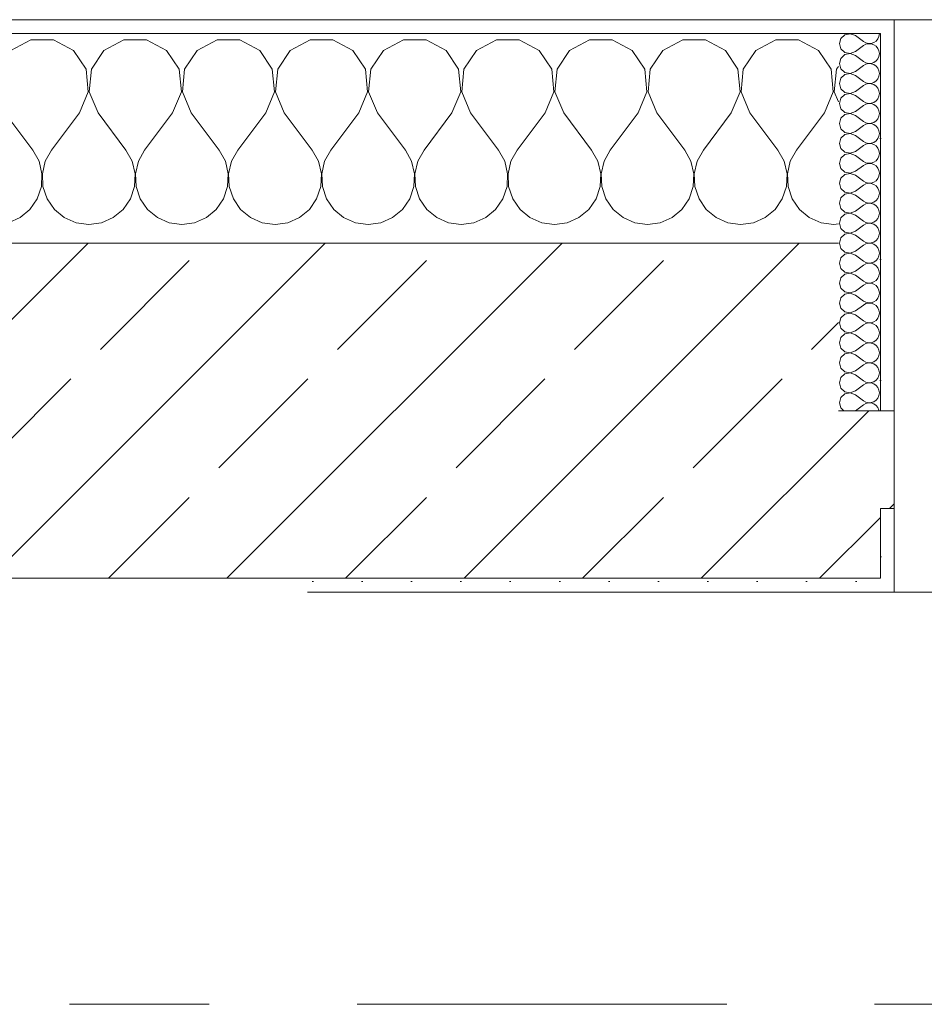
# Model space of a CAD drawing. Header units: metres. Extents: x -3.6 to 65.4, y -11 to 16.8.
# Tile 149 of 178: x 43.684 to 44.331, y 13.15 to 13.855. Entities that reach past the tile are written whole.
import ezdxf

# ---------------------------------------------------------------- set-up
doc = ezdxf.new("R2010")
doc.units = ezdxf.units.M
doc.header["$MEASUREMENT"] = 0
doc.linetypes.add('Strichlinie doppelt', pattern=[0.546806, 0.264583, -0.105833, 0.070556, -0.105833])
doc.layers.add('451 - Universal.Achsen Raster', color=7, linetype='Continuous')
doc.layers.add('604 - Struktur.Wand Aussen', color=7, linetype='Continuous')
pattern_1 = [(0, (0, 0), (0, 0.08660254), [0, -0.05]), (0, (0.025, 0.0433), (0, 0.08660254), [0, -0.05])]
pattern_2 = [(45, (0, 0), (-0.01767767, 0.01767767), [0, -0.025])]

# ---------------------------------------------------------------- blocks, each defined once
blk = doc.blocks.new('*X21')
at = {"layer": '604 - Struktur.Wand Aussen', "color": 7, "linetype": 'Continuous', "lineweight": 5}
for p, q in [((43.17479, 13.84066), (43.16, 13.84066)), ((43.1891, 13.83299), (43.17479, 13.84066)), ((43.22521, 13.84066), (43.2109, 13.83299)), ((43.24145, 13.84066), (43.22521, 13.84066)), ((43.25576, 13.83299), (43.24145, 13.84066)), ((43.29188, 13.84066), (43.27757, 13.83299)), ((43.30812, 13.84066), (43.29188, 13.84066)), ((43.32243, 13.83299), (43.30812, 13.84066)), ((43.35855, 13.84066), (43.34424, 13.83299)), ((43.37479, 13.84066), (43.35855, 13.84066)), ((43.3891, 13.83299), (43.37479, 13.84066)), ((43.42521, 13.84066), (43.4109, 13.83299)), ((43.44145, 13.84066), (43.42521, 13.84066)), ((43.45576, 13.83299), (43.44145, 13.84066)), ((43.49188, 13.84066), (43.47757, 13.83299)), ((43.50812, 13.84066), (43.49188, 13.84066)), ((43.52243, 13.83299), (43.50812, 13.84066)), ((43.55855, 13.84066), (43.54424, 13.83299)), ((43.57479, 13.84066), (43.55855, 13.84066)), ((43.5891, 13.83299), (43.57479, 13.84066)), ((43.62521, 13.84066), (43.6109, 13.83299)), ((43.64145, 13.84066), (43.62521, 13.84066)), ((43.65576, 13.83299), (43.64145, 13.84066)), ((43.69188, 13.84066), (43.67757, 13.83299)), ((43.70812, 13.84066), (43.69188, 13.84066)), ((43.72243, 13.83299), (43.70812, 13.84066)), ((43.75855, 13.84066), (43.74424, 13.83299)), ((43.77479, 13.84066), (43.75855, 13.84066)), ((43.7891, 13.83299), (43.77479, 13.84066)), ((43.82521, 13.84066), (43.8109, 13.83299)), ((43.84145, 13.84066), (43.82521, 13.84066)), ((43.85576, 13.83299), (43.84145, 13.84066)), ((43.89188, 13.84066), (43.87757, 13.83299)), ((43.90812, 13.84066), (43.89188, 13.84066)), ((43.92243, 13.83299), (43.90812, 13.84066)), ((43.95855, 13.84066), (43.94424, 13.83299)), ((43.97479, 13.84066), (43.95855, 13.84066)), ((43.9891, 13.83299), (43.97479, 13.84066)), ((44.02521, 13.84066), (44.0109, 13.83299)), ((44.04145, 13.84066), (44.02521, 13.84066)), ((44.05576, 13.83299), (44.04145, 13.84066)), ((44.09188, 13.84066), (44.07757, 13.83299)), ((44.10812, 13.84066), (44.09188, 13.84066)), ((44.12243, 13.83299), (44.10812, 13.84066)), ((44.15855, 13.84066), (44.14424, 13.83299)), ((44.17479, 13.84066), (44.15855, 13.84066)), ((44.1891, 13.83299), (44.17479, 13.84066)), ((44.22521, 13.84066), (44.2109, 13.83299)), ((44.24145, 13.84066), (44.22521, 13.84066)), ((44.25576, 13.83299), (44.24145, 13.84066)), ((43.19808, 13.81947), (43.1891, 13.83299)), ((43.2109, 13.83299), (43.20192, 13.81947)), ((43.26475, 13.81947), (43.25576, 13.83299)), ((43.27757, 13.83299), (43.26858, 13.81947)), ((43.33142, 13.81947), (43.32243, 13.83299)), ((43.34424, 13.83299), (43.33525, 13.81947)), ((43.39808, 13.81947), (43.3891, 13.83299)), ((43.4109, 13.83299), (43.40192, 13.81947)), ((43.46475, 13.81947), (43.45576, 13.83299)), ((43.47757, 13.83299), (43.46858, 13.81947)), ((43.53142, 13.81947), (43.52243, 13.83299)), ((43.54424, 13.83299), (43.53525, 13.81947)), ((43.59808, 13.81947), (43.5891, 13.83299)), ((43.6109, 13.83299), (43.60192, 13.81947)), ((43.66475, 13.81947), (43.65576, 13.83299)), ((43.67757, 13.83299), (43.66858, 13.81947)), ((43.73142, 13.81947), (43.72243, 13.83299)), ((43.74424, 13.83299), (43.73525, 13.81947)), ((43.79808, 13.81947), (43.7891, 13.83299)), ((43.8109, 13.83299), (43.80192, 13.81947)), ((43.86475, 13.81947), (43.85576, 13.83299)), ((43.87757, 13.83299), (43.86858, 13.81947)), ((43.93142, 13.81947), (43.92243, 13.83299)), ((43.94424, 13.83299), (43.93525, 13.81947)), ((43.99808, 13.81947), (43.9891, 13.83299)), ((44.0109, 13.83299), (44.00192, 13.81947)), ((44.06475, 13.81947), (44.05576, 13.83299)), ((44.07757, 13.83299), (44.06858, 13.81947)), ((44.13142, 13.81947), (44.12243, 13.83299)), ((44.14424, 13.83299), (44.13525, 13.81947)), ((44.19808, 13.81947), (44.1891, 13.83299)), ((44.2109, 13.83299), (44.20192, 13.81947)), ((44.26475, 13.81947), (44.25576, 13.83299)), ((43.19962, 13.8033), (43.19808, 13.81947)), ((43.20192, 13.81947), (43.20038, 13.8033)), ((43.26629, 13.8033), (43.26475, 13.81947)), ((43.26858, 13.81947), (43.26705, 13.8033)), ((43.33295, 13.8033), (43.33142, 13.81947)), ((43.33525, 13.81947), (43.33371, 13.8033)), ((43.39962, 13.8033), (43.39808, 13.81947)), ((43.40192, 13.81947), (43.40038, 13.8033)), ((43.46629, 13.8033), (43.46475, 13.81947)), ((43.46858, 13.81947), (43.46705, 13.8033)), ((43.53295, 13.8033), (43.53142, 13.81947)), ((43.53525, 13.81947), (43.53371, 13.8033)), ((43.59962, 13.8033), (43.59808, 13.81947)), ((43.60192, 13.81947), (43.60038, 13.8033)), ((43.66629, 13.8033), (43.66475, 13.81947)), ((43.66858, 13.81947), (43.66705, 13.8033)), ((43.73295, 13.8033), (43.73142, 13.81947)), ((43.73525, 13.81947), (43.73371, 13.8033)), ((43.79962, 13.8033), (43.79808, 13.81947)), ((43.80192, 13.81947), (43.80038, 13.8033)), ((43.86629, 13.8033), (43.86475, 13.81947)), ((43.86858, 13.81947), (43.86705, 13.8033)), ((43.93295, 13.8033), (43.93142, 13.81947)), ((43.93525, 13.81947), (43.93371, 13.8033)), ((43.99962, 13.8033), (43.99808, 13.81947)), ((44.00192, 13.81947), (44.00038, 13.8033)), ((44.06629, 13.8033), (44.06475, 13.81947)), ((44.06858, 13.81947), (44.06705, 13.8033)), ((44.13295, 13.8033), (44.13142, 13.81947)), ((44.13525, 13.81947), (44.13371, 13.8033)), ((44.19962, 13.8033), (44.19808, 13.81947)), ((44.20192, 13.81947), (44.20038, 13.8033)), ((44.26629, 13.8033), (44.26475, 13.81947)), ((44.26858, 13.81947), (44.26705, 13.8033)), ((44.27, 13.8216), (44.26858, 13.81947)), ((43.19333, 13.78833), (43.19962, 13.8033)), ((43.20038, 13.8033), (43.20667, 13.78833)), ((43.26, 13.78833), (43.26629, 13.8033)), ((43.26705, 13.8033), (43.27333, 13.78833)), ((43.32667, 13.78833), (43.33295, 13.8033)), ((43.33371, 13.8033), (43.34, 13.78833)), ((43.39333, 13.78833), (43.39962, 13.8033)), ((43.40038, 13.8033), (43.40667, 13.78833)), ((43.46, 13.78833), (43.46629, 13.8033)), ((43.46705, 13.8033), (43.47333, 13.78833)), ((43.52667, 13.78833), (43.53295, 13.8033)), ((43.53371, 13.8033), (43.54, 13.78833)), ((43.59333, 13.78833), (43.59962, 13.8033)), ((43.60038, 13.8033), (43.60667, 13.78833)), ((43.66, 13.78833), (43.66629, 13.8033)), ((43.66705, 13.8033), (43.67333, 13.78833)), ((43.72667, 13.78833), (43.73295, 13.8033)), ((43.73371, 13.8033), (43.74, 13.78833)), ((43.79333, 13.78833), (43.79962, 13.8033)), ((43.80038, 13.8033), (43.80667, 13.78833)), ((43.86, 13.78833), (43.86629, 13.8033)), ((43.86705, 13.8033), (43.87333, 13.78833)), ((43.92667, 13.78833), (43.93295, 13.8033)), ((43.93371, 13.8033), (43.94, 13.78833)), ((43.99333, 13.78833), (43.99962, 13.8033)), ((44.00038, 13.8033), (44.00667, 13.78833)), ((44.06, 13.78833), (44.06629, 13.8033)), ((44.06705, 13.8033), (44.07333, 13.78833)), ((44.12667, 13.78833), (44.13295, 13.8033)), ((44.13371, 13.8033), (44.14, 13.78833)), ((44.19333, 13.78833), (44.19962, 13.8033)), ((44.20038, 13.8033), (44.20667, 13.78833)), ((44.26, 13.78833), (44.26629, 13.8033)), ((44.26705, 13.8033), (44.27, 13.79627)), ((43.19333, 13.78833), (43.17333, 13.76167)), ((43.20667, 13.78833), (43.22667, 13.76167)), ((43.26, 13.78833), (43.24, 13.76167)), ((43.27333, 13.78833), (43.29333, 13.76167)), ((43.32667, 13.78833), (43.30667, 13.76167)), ((43.34, 13.78833), (43.36, 13.76167)), ((43.39333, 13.78833), (43.37333, 13.76167)), ((43.40667, 13.78833), (43.42667, 13.76167)), ((43.46, 13.78833), (43.44, 13.76167)), ((43.47333, 13.78833), (43.49333, 13.76167)), ((43.52667, 13.78833), (43.50667, 13.76167)), ((43.54, 13.78833), (43.56, 13.76167)), ((43.59333, 13.78833), (43.57333, 13.76167)), ((43.60667, 13.78833), (43.62667, 13.76167)), ((43.66, 13.78833), (43.64, 13.76167)), ((43.67333, 13.78833), (43.69333, 13.76167)), ((43.72667, 13.78833), (43.70667, 13.76167)), ((43.74, 13.78833), (43.76, 13.76167)), ((43.79333, 13.78833), (43.77333, 13.76167)), ((43.80667, 13.78833), (43.82667, 13.76167)), ((43.86, 13.78833), (43.84, 13.76167)), ((43.87333, 13.78833), (43.89333, 13.76167)), ((43.92667, 13.78833), (43.90667, 13.76167)), ((43.94, 13.78833), (43.96, 13.76167)), ((43.99333, 13.78833), (43.97333, 13.76167)), ((44.00667, 13.78833), (44.02667, 13.76167)), ((44.06, 13.78833), (44.04, 13.76167)), ((44.07333, 13.78833), (44.09333, 13.76167)), ((44.12667, 13.78833), (44.10667, 13.76167)), ((44.14, 13.78833), (44.16, 13.76167)), ((44.19333, 13.78833), (44.17333, 13.76167)), ((44.20667, 13.78833), (44.22667, 13.76167)), ((44.26, 13.78833), (44.24, 13.76167)), ((43.16445, 13.75362), (43.16, 13.76167)), ((43.17333, 13.76167), (43.16888, 13.75362)), ((43.23112, 13.75362), (43.22667, 13.76167)), ((43.24, 13.76167), (43.23555, 13.75362)), ((43.29778, 13.75362), (43.29333, 13.76167)), ((43.30667, 13.76167), (43.30222, 13.75362)), ((43.36445, 13.75362), (43.36, 13.76167)), ((43.37333, 13.76167), (43.36888, 13.75362)), ((43.43112, 13.75362), (43.42667, 13.76167)), ((43.44, 13.76167), (43.43555, 13.75362)), ((43.49778, 13.75362), (43.49333, 13.76167)), ((43.50667, 13.76167), (43.50222, 13.75362)), ((43.56445, 13.75362), (43.56, 13.76167)), ((43.57333, 13.76167), (43.56888, 13.75362)), ((43.63112, 13.75362), (43.62667, 13.76167)), ((43.64, 13.76167), (43.63555, 13.75362)), ((43.69778, 13.75362), (43.69333, 13.76167)), ((43.70667, 13.76167), (43.70222, 13.75362)), ((43.76445, 13.75362), (43.76, 13.76167)), ((43.77333, 13.76167), (43.76888, 13.75362)), ((43.83112, 13.75362), (43.82667, 13.76167)), ((43.84, 13.76167), (43.83555, 13.75362)), ((43.89778, 13.75362), (43.89333, 13.76167)), ((43.90667, 13.76167), (43.90222, 13.75362)), ((43.96445, 13.75362), (43.96, 13.76167)), ((43.97333, 13.76167), (43.96888, 13.75362)), ((44.03112, 13.75362), (44.02667, 13.76167)), ((44.04, 13.76167), (44.03555, 13.75362)), ((44.09778, 13.75362), (44.09333, 13.76167)), ((44.10667, 13.76167), (44.10222, 13.75362)), ((44.16445, 13.75362), (44.16, 13.76167)), ((44.17333, 13.76167), (44.16888, 13.75362)), ((44.23112, 13.75362), (44.22667, 13.76167)), ((44.24, 13.76167), (44.23555, 13.75362)), ((43.16653, 13.74466), (43.16445, 13.75362)), ((43.16888, 13.75362), (43.1668, 13.74466)), ((43.2332, 13.74466), (43.23112, 13.75362)), ((43.23555, 13.75362), (43.23347, 13.74466)), ((43.29987, 13.74466), (43.29778, 13.75362)), ((43.30222, 13.75362), (43.30013, 13.74466)), ((43.36653, 13.74466), (43.36445, 13.75362)), ((43.36888, 13.75362), (43.3668, 13.74466)), ((43.4332, 13.74466), (43.43112, 13.75362)), ((43.43555, 13.75362), (43.43347, 13.74466)), ((43.49987, 13.74466), (43.49778, 13.75362)), ((43.50222, 13.75362), (43.50013, 13.74466)), ((43.56653, 13.74466), (43.56445, 13.75362)), ((43.56888, 13.75362), (43.5668, 13.74466)), ((43.6332, 13.74466), (43.63112, 13.75362)), ((43.63555, 13.75362), (43.63347, 13.74466)), ((43.69987, 13.74466), (43.69778, 13.75362)), ((43.70222, 13.75362), (43.70013, 13.74466)), ((43.76653, 13.74466), (43.76445, 13.75362)), ((43.76888, 13.75362), (43.7668, 13.74466)), ((43.8332, 13.74466), (43.83112, 13.75362)), ((43.83555, 13.75362), (43.83347, 13.74466)), ((43.89987, 13.74466), (43.89778, 13.75362)), ((43.90222, 13.75362), (43.90013, 13.74466)), ((43.96653, 13.74466), (43.96445, 13.75362)), ((43.96888, 13.75362), (43.9668, 13.74466)), ((44.0332, 13.74466), (44.03112, 13.75362)), ((44.03555, 13.75362), (44.03347, 13.74466)), ((44.09987, 13.74466), (44.09778, 13.75362)), ((44.10222, 13.75362), (44.10013, 13.74466)), ((44.16653, 13.74466), (44.16445, 13.75362)), ((44.16888, 13.75362), (44.1668, 13.74466)), ((44.2332, 13.74466), (44.23112, 13.75362)), ((44.23555, 13.75362), (44.23347, 13.74466)), ((43.16609, 13.73547), (43.16653, 13.74466)), ((43.1668, 13.74466), (43.16725, 13.73547)), ((43.23275, 13.73547), (43.2332, 13.74466)), ((43.23347, 13.74466), (43.23391, 13.73547)), ((43.29942, 13.73547), (43.29987, 13.74466)), ((43.30013, 13.74466), (43.30058, 13.73547)), ((43.36609, 13.73547), (43.36653, 13.74466)), ((43.3668, 13.74466), (43.36725, 13.73547)), ((43.43275, 13.73547), (43.4332, 13.74466)), ((43.43347, 13.74466), (43.43391, 13.73547)), ((43.49942, 13.73547), (43.49987, 13.74466)), ((43.50013, 13.74466), (43.50058, 13.73547)), ((43.56609, 13.73547), (43.56653, 13.74466)), ((43.5668, 13.74466), (43.56725, 13.73547)), ((43.63275, 13.73547), (43.6332, 13.74466)), ((43.63347, 13.74466), (43.63391, 13.73547)), ((43.69942, 13.73547), (43.69987, 13.74466)), ((43.70013, 13.74466), (43.70058, 13.73547)), ((43.76609, 13.73547), (43.76653, 13.74466)), ((43.7668, 13.74466), (43.76725, 13.73547)), ((43.83275, 13.73547), (43.8332, 13.74466)), ((43.83347, 13.74466), (43.83391, 13.73547)), ((43.89942, 13.73547), (43.89987, 13.74466)), ((43.90013, 13.74466), (43.90058, 13.73547)), ((43.96609, 13.73547), (43.96653, 13.74466)), ((43.9668, 13.74466), (43.96725, 13.73547)), ((44.03275, 13.73547), (44.0332, 13.74466)), ((44.03347, 13.74466), (44.03391, 13.73547)), ((44.09942, 13.73547), (44.09987, 13.74466)), ((44.10013, 13.74466), (44.10058, 13.73547)), ((44.16609, 13.73547), (44.16653, 13.74466)), ((44.1668, 13.74466), (44.16725, 13.73547)), ((44.23275, 13.73547), (44.2332, 13.74466)), ((44.23347, 13.74466), (44.23391, 13.73547)), ((43.16315, 13.72676), (43.16609, 13.73547)), ((43.16725, 13.73547), (43.17019, 13.72676)), ((43.22981, 13.72676), (43.23275, 13.73547)), ((43.23391, 13.73547), (43.23685, 13.72676)), ((43.29648, 13.72676), (43.29942, 13.73547)), ((43.30058, 13.73547), (43.30352, 13.72676)), ((43.36315, 13.72676), (43.36609, 13.73547)), ((43.36725, 13.73547), (43.37019, 13.72676)), ((43.42981, 13.72676), (43.43275, 13.73547)), ((43.43391, 13.73547), (43.43685, 13.72676)), ((43.49648, 13.72676), (43.49942, 13.73547)), ((43.50058, 13.73547), (43.50352, 13.72676)), ((43.56315, 13.72676), (43.56609, 13.73547)), ((43.56725, 13.73547), (43.57019, 13.72676)), ((43.62981, 13.72676), (43.63275, 13.73547)), ((43.63391, 13.73547), (43.63685, 13.72676)), ((43.69648, 13.72676), (43.69942, 13.73547)), ((43.70058, 13.73547), (43.70352, 13.72676)), ((43.76315, 13.72676), (43.76609, 13.73547)), ((43.76725, 13.73547), (43.77019, 13.72676)), ((43.82981, 13.72676), (43.83275, 13.73547)), ((43.83391, 13.73547), (43.83685, 13.72676)), ((43.89648, 13.72676), (43.89942, 13.73547)), ((43.90058, 13.73547), (43.90352, 13.72676)), ((43.96315, 13.72676), (43.96609, 13.73547)), ((43.96725, 13.73547), (43.97019, 13.72676)), ((44.02981, 13.72676), (44.03275, 13.73547)), ((44.03391, 13.73547), (44.03685, 13.72676)), ((44.09648, 13.72676), (44.09942, 13.73547)), ((44.10058, 13.73547), (44.10352, 13.72676)), ((44.16315, 13.72676), (44.16609, 13.73547)), ((44.16725, 13.73547), (44.17019, 13.72676)), ((44.22981, 13.72676), (44.23275, 13.73547)), ((44.23391, 13.73547), (44.23685, 13.72676)), ((43.16, 13.72218), (43.16315, 13.72676)), ((43.17019, 13.72676), (43.17539, 13.71918)), ((43.22461, 13.71918), (43.22981, 13.72676)), ((43.23685, 13.72676), (43.24206, 13.71918)), ((43.29127, 13.71918), (43.29648, 13.72676)), ((43.30352, 13.72676), (43.30873, 13.71918)), ((43.35794, 13.71918), (43.36315, 13.72676)), ((43.37019, 13.72676), (43.37539, 13.71918)), ((43.42461, 13.71918), (43.42981, 13.72676)), ((43.43685, 13.72676), (43.44206, 13.71918)), ((43.49127, 13.71918), (43.49648, 13.72676)), ((43.50352, 13.72676), (43.50873, 13.71918)), ((43.55794, 13.71918), (43.56315, 13.72676)), ((43.57019, 13.72676), (43.57539, 13.71918)), ((43.62461, 13.71918), (43.62981, 13.72676)), ((43.63685, 13.72676), (43.64206, 13.71918)), ((43.69127, 13.71918), (43.69648, 13.72676)), ((43.70352, 13.72676), (43.70873, 13.71918)), ((43.75794, 13.71918), (43.76315, 13.72676)), ((43.77019, 13.72676), (43.77539, 13.71918)), ((43.82461, 13.71918), (43.82981, 13.72676)), ((43.83685, 13.72676), (43.84206, 13.71918)), ((43.89127, 13.71918), (43.89648, 13.72676)), ((43.90352, 13.72676), (43.90873, 13.71918)), ((43.95794, 13.71918), (43.96315, 13.72676)), ((43.97019, 13.72676), (43.97539, 13.71918)), ((44.02461, 13.71918), (44.02981, 13.72676)), ((44.03685, 13.72676), (44.04206, 13.71918)), ((44.09127, 13.71918), (44.09648, 13.72676)), ((44.10352, 13.72676), (44.10873, 13.71918)), ((44.15794, 13.71918), (44.16315, 13.72676)), ((44.17019, 13.72676), (44.17539, 13.71918)), ((44.22461, 13.71918), (44.22981, 13.72676)), ((44.23685, 13.72676), (44.24206, 13.71918)), ((43.17539, 13.71918), (43.18248, 13.71331)), ((43.18248, 13.71331), (43.19089, 13.7096)), ((43.20911, 13.7096), (43.21752, 13.71331)), ((43.21752, 13.71331), (43.22461, 13.71918)), ((43.24206, 13.71918), (43.24914, 13.71331)), ((43.24914, 13.71331), (43.25756, 13.7096)), ((43.27578, 13.7096), (43.28419, 13.71331)), ((43.28419, 13.71331), (43.29127, 13.71918)), ((43.30873, 13.71918), (43.31581, 13.71331)), ((43.31581, 13.71331), (43.32422, 13.7096)), ((43.34244, 13.7096), (43.35086, 13.71331)), ((43.35086, 13.71331), (43.35794, 13.71918)), ((43.37539, 13.71918), (43.38248, 13.71331)), ((43.38248, 13.71331), (43.39089, 13.7096)), ((43.40911, 13.7096), (43.41752, 13.71331)), ((43.41752, 13.71331), (43.42461, 13.71918)), ((43.44206, 13.71918), (43.44914, 13.71331)), ((43.44914, 13.71331), (43.45756, 13.7096)), ((43.47578, 13.7096), (43.48419, 13.71331)), ((43.48419, 13.71331), (43.49127, 13.71918)), ((43.50873, 13.71918), (43.51581, 13.71331)), ((43.51581, 13.71331), (43.52422, 13.7096)), ((43.54244, 13.7096), (43.55086, 13.71331)), ((43.55086, 13.71331), (43.55794, 13.71918)), ((43.57539, 13.71918), (43.58248, 13.71331)), ((43.58248, 13.71331), (43.59089, 13.7096)), ((43.60911, 13.7096), (43.61752, 13.71331)), ((43.61752, 13.71331), (43.62461, 13.71918)), ((43.64206, 13.71918), (43.64914, 13.71331)), ((43.64914, 13.71331), (43.65756, 13.7096)), ((43.67578, 13.7096), (43.68419, 13.71331)), ((43.68419, 13.71331), (43.69127, 13.71918)), ((43.70873, 13.71918), (43.71581, 13.71331)), ((43.71581, 13.71331), (43.72422, 13.7096)), ((43.74244, 13.7096), (43.75086, 13.71331)), ((43.75086, 13.71331), (43.75794, 13.71918)), ((43.77539, 13.71918), (43.78248, 13.71331)), ((43.78248, 13.71331), (43.79089, 13.7096)), ((43.80911, 13.7096), (43.81752, 13.71331)), ((43.81752, 13.71331), (43.82461, 13.71918)), ((43.84206, 13.71918), (43.84914, 13.71331)), ((43.84914, 13.71331), (43.85756, 13.7096)), ((43.87578, 13.7096), (43.88419, 13.71331)), ((43.88419, 13.71331), (43.89127, 13.71918)), ((43.90873, 13.71918), (43.91581, 13.71331)), ((43.91581, 13.71331), (43.92422, 13.7096)), ((43.94244, 13.7096), (43.95086, 13.71331)), ((43.95086, 13.71331), (43.95794, 13.71918)), ((43.97539, 13.71918), (43.98248, 13.71331)), ((43.98248, 13.71331), (43.99089, 13.7096)), ((44.00911, 13.7096), (44.01752, 13.71331)), ((44.01752, 13.71331), (44.02461, 13.71918)), ((44.04206, 13.71918), (44.04914, 13.71331)), ((44.04914, 13.71331), (44.05756, 13.7096)), ((44.07578, 13.7096), (44.08419, 13.71331)), ((44.08419, 13.71331), (44.09127, 13.71918)), ((44.10873, 13.71918), (44.11581, 13.71331)), ((44.11581, 13.71331), (44.12422, 13.7096)), ((44.14244, 13.7096), (44.15086, 13.71331)), ((44.15086, 13.71331), (44.15794, 13.71918)), ((44.17539, 13.71918), (44.18248, 13.71331)), ((44.18248, 13.71331), (44.19089, 13.7096)), ((44.20911, 13.7096), (44.21752, 13.71331)), ((44.21752, 13.71331), (44.22461, 13.71918)), ((44.24206, 13.71918), (44.24914, 13.71331)), ((44.24914, 13.71331), (44.25756, 13.7096)), ((43.19089, 13.7096), (43.2, 13.70833)), ((43.2, 13.70833), (43.20911, 13.7096)), ((43.25756, 13.7096), (43.26667, 13.70833)), ((43.26667, 13.70833), (43.27578, 13.7096)), ((43.32422, 13.7096), (43.33333, 13.70833)), ((43.33333, 13.70833), (43.34244, 13.7096)), ((43.39089, 13.7096), (43.4, 13.70833)), ((43.4, 13.70833), (43.40911, 13.7096)), ((43.45756, 13.7096), (43.46667, 13.70833)), ((43.46667, 13.70833), (43.47578, 13.7096)), ((43.52422, 13.7096), (43.53333, 13.70833)), ((43.53333, 13.70833), (43.54244, 13.7096)), ((43.59089, 13.7096), (43.6, 13.70833)), ((43.6, 13.70833), (43.60911, 13.7096)), ((43.65756, 13.7096), (43.66667, 13.70833)), ((43.66667, 13.70833), (43.67578, 13.7096)), ((43.72422, 13.7096), (43.73333, 13.70833)), ((43.73333, 13.70833), (43.74244, 13.7096)), ((43.79089, 13.7096), (43.8, 13.70833)), ((43.8, 13.70833), (43.80911, 13.7096)), ((43.85756, 13.7096), (43.86667, 13.70833)), ((43.86667, 13.70833), (43.87578, 13.7096)), ((43.92422, 13.7096), (43.93333, 13.70833)), ((43.93333, 13.70833), (43.94244, 13.7096)), ((43.99089, 13.7096), (44, 13.70833)), ((44, 13.70833), (44.00911, 13.7096)), ((44.05756, 13.7096), (44.06667, 13.70833)), ((44.06667, 13.70833), (44.07578, 13.7096)), ((44.12422, 13.7096), (44.13333, 13.70833)), ((44.13333, 13.70833), (44.14244, 13.7096)), ((44.19089, 13.7096), (44.2, 13.70833)), ((44.2, 13.70833), (44.20911, 13.7096)), ((44.25756, 13.7096), (44.26667, 13.70833)), ((44.26667, 13.70833), (44.27, 13.7088))]:
    blk.add_line(p, q, dxfattribs=at)
blk = doc.blocks.new('*X51')
at = {"layer": '604 - Struktur.Wand Aussen', "color": 7, "linetype": 'Continuous', "lineweight": 5}
for p, q in [((44.27178, 13.84161), (44.27071, 13.83786)), ((44.27466, 13.84425), (44.27178, 13.84161)), ((44.2785, 13.84497), (44.27466, 13.84425)), ((44.28214, 13.84357), (44.2785, 13.84497)), ((44.28214, 13.84357), (44.28786, 13.83929)), ((44.29534, 13.83861), (44.29696, 13.83973)), ((44.29696, 13.83973), (44.29822, 13.84124)), ((44.29822, 13.84124), (44.29901, 13.84305)), ((44.29901, 13.84305), (44.29929, 13.845)), ((44.27071, 13.83786), (44.27178, 13.8341)), ((44.27178, 13.8341), (44.27466, 13.83147)), ((44.28214, 13.83214), (44.28786, 13.83643)), ((44.28786, 13.83929), (44.28958, 13.83833)), ((44.28958, 13.83738), (44.28786, 13.83643)), ((44.28958, 13.83833), (44.2915, 13.83789)), ((44.2915, 13.83783), (44.28958, 13.83738)), ((44.2915, 13.83789), (44.29347, 13.83798)), ((44.29347, 13.83773), (44.2915, 13.83783)), ((44.29347, 13.83798), (44.29534, 13.83861)), ((44.29534, 13.8371), (44.29347, 13.83773)), ((44.29696, 13.83599), (44.29534, 13.8371)), ((44.29822, 13.83447), (44.29696, 13.83599)), ((44.29901, 13.83267), (44.29822, 13.83447)), ((44.29929, 13.83071), (44.29901, 13.83267)), ((44.27178, 13.82733), (44.27071, 13.82357)), ((44.27466, 13.82996), (44.27178, 13.82733)), ((44.27466, 13.83147), (44.2785, 13.83074)), ((44.2785, 13.83069), (44.27466, 13.82996)), ((44.2785, 13.83074), (44.28214, 13.83214)), ((44.28214, 13.82929), (44.2785, 13.83069)), ((44.28214, 13.82929), (44.28786, 13.825)), ((44.29534, 13.82433), (44.29696, 13.82544)), ((44.29696, 13.82544), (44.29822, 13.82696)), ((44.29822, 13.82696), (44.29901, 13.82876)), ((44.29901, 13.82876), (44.29929, 13.83071)), ((44.27071, 13.82357), (44.27178, 13.81982)), ((44.27178, 13.81982), (44.27466, 13.81718)), ((44.28214, 13.81786), (44.28786, 13.82214)), ((44.28786, 13.825), (44.28958, 13.82405)), ((44.28958, 13.8231), (44.28786, 13.82214)), ((44.28958, 13.82405), (44.2915, 13.8236)), ((44.2915, 13.82354), (44.28958, 13.8231)), ((44.2915, 13.8236), (44.29347, 13.8237)), ((44.29347, 13.82345), (44.2915, 13.82354)), ((44.29347, 13.8237), (44.29534, 13.82433)), ((44.29534, 13.82282), (44.29347, 13.82345)), ((44.29696, 13.8217), (44.29534, 13.82282)), ((44.29822, 13.82018), (44.29696, 13.8217)), ((44.29901, 13.81838), (44.29822, 13.82018)), ((44.29929, 13.81643), (44.29901, 13.81838)), ((44.27178, 13.81304), (44.27071, 13.80929)), ((44.27466, 13.81567), (44.27178, 13.81304)), ((44.27466, 13.81718), (44.2785, 13.81646)), ((44.2785, 13.8164), (44.27466, 13.81567)), ((44.2785, 13.81646), (44.28214, 13.81786)), ((44.28214, 13.815), (44.2785, 13.8164)), ((44.28214, 13.815), (44.28786, 13.81071)), ((44.29696, 13.81116), (44.29822, 13.81267)), ((44.29822, 13.81267), (44.29901, 13.81448)), ((44.29901, 13.81448), (44.29929, 13.81643)), ((44.27071, 13.80929), (44.27178, 13.80553)), ((44.27178, 13.80553), (44.27466, 13.8029)), ((44.28214, 13.80357), (44.28786, 13.80786)), ((44.28786, 13.81071), (44.28958, 13.80976)), ((44.28958, 13.80881), (44.28786, 13.80786)), ((44.28958, 13.80976), (44.2915, 13.80931)), ((44.2915, 13.80926), (44.28958, 13.80881)), ((44.2915, 13.80931), (44.29347, 13.80941)), ((44.29347, 13.80916), (44.2915, 13.80926)), ((44.29347, 13.80941), (44.29534, 13.81004)), ((44.29534, 13.80853), (44.29347, 13.80916)), ((44.29534, 13.81004), (44.29696, 13.81116)), ((44.29696, 13.80742), (44.29534, 13.80853)), ((44.29822, 13.8059), (44.29696, 13.80742)), ((44.29901, 13.80409), (44.29822, 13.8059)), ((44.27178, 13.79876), (44.27071, 13.795)), ((44.27466, 13.80139), (44.27178, 13.79876)), ((44.27466, 13.8029), (44.2785, 13.80217)), ((44.2785, 13.80211), (44.27466, 13.80139)), ((44.2785, 13.80217), (44.28214, 13.80357)), ((44.28214, 13.80071), (44.2785, 13.80211)), ((44.28214, 13.80071), (44.28786, 13.79643)), ((44.29696, 13.79687), (44.29822, 13.79839)), ((44.29822, 13.79839), (44.29901, 13.80019)), ((44.29929, 13.80214), (44.29901, 13.80409)), ((44.29901, 13.80019), (44.29929, 13.80214)), ((44.27071, 13.795), (44.27178, 13.79124)), ((44.27178, 13.79124), (44.27466, 13.78861)), ((44.28214, 13.78929), (44.28786, 13.79357)), ((44.28786, 13.79643), (44.28958, 13.79547)), ((44.28958, 13.79453), (44.28786, 13.79357)), ((44.28958, 13.79547), (44.2915, 13.79503)), ((44.2915, 13.79497), (44.28958, 13.79453)), ((44.2915, 13.79503), (44.29347, 13.79512)), ((44.29347, 13.79488), (44.2915, 13.79497)), ((44.29347, 13.79512), (44.29534, 13.79575)), ((44.29534, 13.79425), (44.29347, 13.79488)), ((44.29534, 13.79575), (44.29696, 13.79687)), ((44.29696, 13.79313), (44.29534, 13.79425)), ((44.29822, 13.79161), (44.29696, 13.79313)), ((44.29901, 13.78981), (44.29822, 13.79161)), ((44.27178, 13.78447), (44.27071, 13.78071)), ((44.27466, 13.7871), (44.27178, 13.78447)), ((44.27466, 13.78861), (44.2785, 13.78789)), ((44.2785, 13.78783), (44.27466, 13.7871)), ((44.2785, 13.78789), (44.28214, 13.78929)), ((44.28214, 13.78643), (44.2785, 13.78783)), ((44.28214, 13.78643), (44.28786, 13.78214)), ((44.29696, 13.78258), (44.29822, 13.7841)), ((44.29822, 13.7841), (44.29901, 13.78591)), ((44.29929, 13.78786), (44.29901, 13.78981)), ((44.29901, 13.78591), (44.29929, 13.78786)), ((44.27071, 13.78071), (44.27178, 13.77696)), ((44.27178, 13.77696), (44.27466, 13.77433)), ((44.28214, 13.775), (44.28786, 13.77929)), ((44.28786, 13.78214), (44.28958, 13.78119)), ((44.28958, 13.78024), (44.28786, 13.77929)), ((44.28958, 13.78119), (44.2915, 13.78074)), ((44.2915, 13.78069), (44.28958, 13.78024)), ((44.2915, 13.78074), (44.29347, 13.78084)), ((44.29347, 13.78059), (44.2915, 13.78069)), ((44.29347, 13.78084), (44.29534, 13.78147)), ((44.29534, 13.77996), (44.29347, 13.78059)), ((44.29534, 13.78147), (44.29696, 13.78258)), ((44.29696, 13.77884), (44.29534, 13.77996)), ((44.29822, 13.77733), (44.29696, 13.77884)), ((44.29901, 13.77552), (44.29822, 13.77733)), ((44.27178, 13.77018), (44.27071, 13.76643)), ((44.27466, 13.77282), (44.27178, 13.77018)), ((44.27466, 13.77433), (44.2785, 13.7736)), ((44.2785, 13.77354), (44.27466, 13.77282)), ((44.2785, 13.7736), (44.28214, 13.775)), ((44.28214, 13.77214), (44.2785, 13.77354)), ((44.28214, 13.77214), (44.28786, 13.76786)), ((44.29696, 13.7683), (44.29822, 13.76982)), ((44.29822, 13.76982), (44.29901, 13.77162)), ((44.29929, 13.77357), (44.29901, 13.77552)), ((44.29901, 13.77162), (44.29929, 13.77357)), ((44.27071, 13.76643), (44.27178, 13.76267)), ((44.27178, 13.76267), (44.27466, 13.76004)), ((44.28214, 13.76071), (44.28786, 13.765)), ((44.28786, 13.76786), (44.28958, 13.7669)), ((44.28958, 13.76595), (44.28786, 13.765)), ((44.28958, 13.7669), (44.2915, 13.76646)), ((44.2915, 13.7664), (44.28958, 13.76595)), ((44.2915, 13.76646), (44.29347, 13.76655)), ((44.29347, 13.7663), (44.2915, 13.7664)), ((44.29347, 13.76655), (44.29534, 13.76718)), ((44.29534, 13.76567), (44.29347, 13.7663)), ((44.29534, 13.76718), (44.29696, 13.7683)), ((44.29696, 13.76456), (44.29534, 13.76567)), ((44.29822, 13.76304), (44.29696, 13.76456)), ((44.29901, 13.76124), (44.29822, 13.76304)), ((44.27178, 13.7559), (44.27071, 13.75214)), ((44.27466, 13.75853), (44.27178, 13.7559)), ((44.27466, 13.76004), (44.2785, 13.75931)), ((44.2785, 13.75926), (44.27466, 13.75853)), ((44.2785, 13.75931), (44.28214, 13.76071)), ((44.28214, 13.75786), (44.2785, 13.75926)), ((44.28214, 13.75786), (44.28786, 13.75357)), ((44.29696, 13.75401), (44.29822, 13.75553)), ((44.29822, 13.75553), (44.29901, 13.75733)), ((44.29929, 13.75929), (44.29901, 13.76124)), ((44.29901, 13.75733), (44.29929, 13.75929)), ((44.27071, 13.75214), (44.27178, 13.74839)), ((44.27178, 13.74839), (44.27466, 13.74575)), ((44.28214, 13.74643), (44.28786, 13.75071)), ((44.28786, 13.75357), (44.28958, 13.75262)), ((44.28958, 13.75167), (44.28786, 13.75071)), ((44.28958, 13.75262), (44.2915, 13.75217)), ((44.2915, 13.75211), (44.28958, 13.75167)), ((44.2915, 13.75217), (44.29347, 13.75227)), ((44.29347, 13.75202), (44.2915, 13.75211)), ((44.29347, 13.75227), (44.29534, 13.7529)), ((44.29534, 13.75139), (44.29347, 13.75202)), ((44.29534, 13.7529), (44.29696, 13.75401)), ((44.29696, 13.75027), (44.29534, 13.75139)), ((44.29822, 13.74876), (44.29696, 13.75027)), ((44.29901, 13.74695), (44.29822, 13.74876)), ((44.27178, 13.74161), (44.27071, 13.73786)), ((44.27466, 13.74425), (44.27178, 13.74161)), ((44.27466, 13.74575), (44.2785, 13.74503)), ((44.2785, 13.74497), (44.27466, 13.74425)), ((44.2785, 13.74503), (44.28214, 13.74643)), ((44.28214, 13.74357), (44.2785, 13.74497)), ((44.28214, 13.74357), (44.28786, 13.73929)), ((44.29696, 13.73973), (44.29822, 13.74124)), ((44.29822, 13.74124), (44.29901, 13.74305)), ((44.29929, 13.745), (44.29901, 13.74695)), ((44.29901, 13.74305), (44.29929, 13.745)), ((44.27071, 13.73786), (44.27178, 13.7341)), ((44.27178, 13.7341), (44.27466, 13.73147)), ((44.28214, 13.73214), (44.28786, 13.73643)), ((44.28786, 13.73929), (44.28958, 13.73833)), ((44.28958, 13.73738), (44.28786, 13.73643)), ((44.28958, 13.73833), (44.2915, 13.73789)), ((44.2915, 13.73783), (44.28958, 13.73738)), ((44.2915, 13.73789), (44.29347, 13.73798)), ((44.29347, 13.73773), (44.2915, 13.73783)), ((44.29347, 13.73798), (44.29534, 13.73861)), ((44.29534, 13.7371), (44.29347, 13.73773)), ((44.29534, 13.73861), (44.29696, 13.73973)), ((44.29696, 13.73599), (44.29534, 13.7371)), ((44.29822, 13.73447), (44.29696, 13.73599)), ((44.29901, 13.73267), (44.29822, 13.73447)), ((44.27178, 13.72733), (44.27071, 13.72357)), ((44.27466, 13.72996), (44.27178, 13.72733)), ((44.27466, 13.73147), (44.2785, 13.73074)), ((44.2785, 13.73069), (44.27466, 13.72996)), ((44.2785, 13.73074), (44.28214, 13.73214)), ((44.28214, 13.72929), (44.2785, 13.73069)), ((44.28214, 13.72929), (44.28786, 13.725)), ((44.29696, 13.72544), (44.29822, 13.72696)), ((44.29822, 13.72696), (44.29901, 13.72876)), ((44.29929, 13.73071), (44.29901, 13.73267)), ((44.29901, 13.72876), (44.29929, 13.73071)), ((44.27071, 13.72357), (44.27178, 13.71982)), ((44.27178, 13.71982), (44.27466, 13.71718)), ((44.28214, 13.71786), (44.28786, 13.72214)), ((44.28786, 13.725), (44.28958, 13.72405)), ((44.28958, 13.7231), (44.28786, 13.72214)), ((44.28958, 13.72405), (44.2915, 13.7236)), ((44.2915, 13.72354), (44.28958, 13.7231)), ((44.2915, 13.7236), (44.29347, 13.7237)), ((44.29347, 13.72345), (44.2915, 13.72354)), ((44.29347, 13.7237), (44.29534, 13.72433)), ((44.29534, 13.72282), (44.29347, 13.72345)), ((44.29534, 13.72433), (44.29696, 13.72544)), ((44.29696, 13.7217), (44.29534, 13.72282)), ((44.29822, 13.72018), (44.29696, 13.7217)), ((44.29901, 13.71838), (44.29822, 13.72018)), ((44.27178, 13.71304), (44.27071, 13.70929)), ((44.27466, 13.71567), (44.27178, 13.71304)), ((44.27466, 13.71718), (44.2785, 13.71646)), ((44.2785, 13.7164), (44.27466, 13.71567)), ((44.2785, 13.71646), (44.28214, 13.71786)), ((44.28214, 13.715), (44.2785, 13.7164)), ((44.28214, 13.715), (44.28786, 13.71071)), ((44.29696, 13.71116), (44.29822, 13.71267)), ((44.29822, 13.71267), (44.29901, 13.71448)), ((44.29929, 13.71643), (44.29901, 13.71838)), ((44.29901, 13.71448), (44.29929, 13.71643)), ((44.27071, 13.70929), (44.27178, 13.70553)), ((44.28214, 13.70357), (44.28786, 13.70786)), ((44.28786, 13.71071), (44.28958, 13.70976)), ((44.28958, 13.70881), (44.28786, 13.70786)), ((44.28958, 13.70976), (44.2915, 13.70931)), ((44.2915, 13.70926), (44.28958, 13.70881)), ((44.2915, 13.70931), (44.29347, 13.70941)), ((44.29347, 13.70916), (44.2915, 13.70926)), ((44.29347, 13.70941), (44.29534, 13.71004)), ((44.29534, 13.70853), (44.29347, 13.70916)), ((44.29534, 13.71004), (44.29696, 13.71116)), ((44.29696, 13.70742), (44.29534, 13.70853)), ((44.29822, 13.7059), (44.29696, 13.70742)), ((44.29901, 13.70409), (44.29822, 13.7059)), ((44.27178, 13.69876), (44.27071, 13.695)), ((44.27178, 13.70553), (44.27466, 13.7029)), ((44.27466, 13.70139), (44.27178, 13.69876)), ((44.27466, 13.7029), (44.2785, 13.70217)), ((44.2785, 13.70211), (44.27466, 13.70139)), ((44.2785, 13.70217), (44.28214, 13.70357)), ((44.28214, 13.70071), (44.2785, 13.70211)), ((44.28214, 13.70071), (44.28786, 13.69643)), ((44.29822, 13.69839), (44.29901, 13.70019)), ((44.29929, 13.70214), (44.29901, 13.70409)), ((44.29901, 13.70019), (44.29929, 13.70214)), ((44.27071, 13.695), (44.27178, 13.69124)), ((44.28214, 13.68929), (44.28786, 13.69357)), ((44.28786, 13.69643), (44.28958, 13.69547)), ((44.28958, 13.69453), (44.28786, 13.69357)), ((44.28958, 13.69547), (44.2915, 13.69503)), ((44.2915, 13.69497), (44.28958, 13.69453)), ((44.2915, 13.69503), (44.29347, 13.69512)), ((44.29347, 13.69488), (44.2915, 13.69497)), ((44.29347, 13.69512), (44.29534, 13.69575)), ((44.29534, 13.69425), (44.29347, 13.69488)), ((44.29534, 13.69575), (44.29696, 13.69687)), ((44.29696, 13.69313), (44.29534, 13.69425)), ((44.29696, 13.69687), (44.29822, 13.69839)), ((44.29822, 13.69161), (44.29696, 13.69313)), ((44.29901, 13.68981), (44.29822, 13.69161)), ((44.27178, 13.68447), (44.27071, 13.68071)), ((44.27178, 13.69124), (44.27466, 13.68861)), ((44.27466, 13.6871), (44.27178, 13.68447)), ((44.27466, 13.68861), (44.2785, 13.68789)), ((44.2785, 13.68783), (44.27466, 13.6871)), ((44.2785, 13.68789), (44.28214, 13.68929)), ((44.28214, 13.68643), (44.2785, 13.68783)), ((44.28214, 13.68643), (44.28786, 13.68214)), ((44.29822, 13.6841), (44.29901, 13.68591)), ((44.29929, 13.68786), (44.29901, 13.68981)), ((44.29901, 13.68591), (44.29929, 13.68786)), ((44.27071, 13.68071), (44.27178, 13.67696)), ((44.28214, 13.675), (44.28786, 13.67929)), ((44.28786, 13.68214), (44.28958, 13.68119)), ((44.28958, 13.68024), (44.28786, 13.67929)), ((44.28958, 13.68119), (44.2915, 13.68074)), ((44.2915, 13.68069), (44.28958, 13.68024)), ((44.2915, 13.68074), (44.29347, 13.68084)), ((44.29347, 13.68059), (44.2915, 13.68069)), ((44.29347, 13.68084), (44.29534, 13.68147)), ((44.29534, 13.67996), (44.29347, 13.68059)), ((44.29534, 13.68147), (44.29696, 13.68258)), ((44.29696, 13.67884), (44.29534, 13.67996)), ((44.29696, 13.68258), (44.29822, 13.6841)), ((44.29822, 13.67733), (44.29696, 13.67884)), ((44.27178, 13.67696), (44.27466, 13.67433)), ((44.27466, 13.67282), (44.27178, 13.67018)), ((44.27466, 13.67433), (44.2785, 13.6736)), ((44.2785, 13.67354), (44.27466, 13.67282)), ((44.2785, 13.6736), (44.28214, 13.675)), ((44.28214, 13.67214), (44.2785, 13.67354)), ((44.28214, 13.67214), (44.28786, 13.66786)), ((44.29901, 13.67552), (44.29822, 13.67733)), ((44.29822, 13.66982), (44.29901, 13.67162)), ((44.29929, 13.67357), (44.29901, 13.67552)), ((44.29901, 13.67162), (44.29929, 13.67357)), ((44.27178, 13.67018), (44.27071, 13.66643)), ((44.27071, 13.66643), (44.27178, 13.66267)), ((44.28214, 13.66071), (44.28786, 13.665)), ((44.28786, 13.66786), (44.28958, 13.6669)), ((44.28958, 13.66595), (44.28786, 13.665)), ((44.28958, 13.6669), (44.2915, 13.66646)), ((44.2915, 13.6664), (44.28958, 13.66595)), ((44.2915, 13.66646), (44.29347, 13.66655)), ((44.29347, 13.6663), (44.2915, 13.6664)), ((44.29347, 13.66655), (44.29534, 13.66718)), ((44.29534, 13.66567), (44.29347, 13.6663)), ((44.29534, 13.66718), (44.29696, 13.6683)), ((44.29696, 13.66456), (44.29534, 13.66567)), ((44.29696, 13.6683), (44.29822, 13.66982)), ((44.29822, 13.66304), (44.29696, 13.66456)), ((44.27178, 13.66267), (44.27466, 13.66004)), ((44.27466, 13.65853), (44.27178, 13.6559)), ((44.27466, 13.66004), (44.2785, 13.65931)), ((44.2785, 13.65926), (44.27466, 13.65853)), ((44.2785, 13.65931), (44.28214, 13.66071)), ((44.28214, 13.65786), (44.2785, 13.65926)), ((44.28214, 13.65786), (44.28786, 13.65357)), ((44.29901, 13.66124), (44.29822, 13.66304)), ((44.29822, 13.65553), (44.29901, 13.65733)), ((44.29929, 13.65929), (44.29901, 13.66124)), ((44.29901, 13.65733), (44.29929, 13.65929)), ((44.27178, 13.6559), (44.27071, 13.65214)), ((44.27071, 13.65214), (44.27178, 13.64839)), ((44.28214, 13.64643), (44.28786, 13.65071)), ((44.28786, 13.65357), (44.28958, 13.65262)), ((44.28958, 13.65167), (44.28786, 13.65071)), ((44.28958, 13.65262), (44.2915, 13.65217)), ((44.2915, 13.65211), (44.28958, 13.65167)), ((44.2915, 13.65217), (44.29347, 13.65227)), ((44.29347, 13.65202), (44.2915, 13.65211)), ((44.29347, 13.65227), (44.29534, 13.6529)), ((44.29534, 13.65139), (44.29347, 13.65202)), ((44.29534, 13.6529), (44.29696, 13.65401)), ((44.29696, 13.65027), (44.29534, 13.65139)), ((44.29696, 13.65401), (44.29822, 13.65553)), ((44.29822, 13.64876), (44.29696, 13.65027)), ((44.27178, 13.64839), (44.27466, 13.64575)), ((44.27466, 13.64425), (44.27178, 13.64161)), ((44.27466, 13.64575), (44.2785, 13.64503)), ((44.2785, 13.64497), (44.27466, 13.64425)), ((44.2785, 13.64503), (44.28214, 13.64643)), ((44.28214, 13.64357), (44.2785, 13.64497)), ((44.28214, 13.64357), (44.28786, 13.63929)), ((44.29901, 13.64695), (44.29822, 13.64876)), ((44.29822, 13.64124), (44.29901, 13.64305)), ((44.29929, 13.645), (44.29901, 13.64695)), ((44.29901, 13.64305), (44.29929, 13.645)), ((44.27178, 13.64161), (44.27071, 13.63786)), ((44.27071, 13.63786), (44.27178, 13.6341)), ((44.28214, 13.63214), (44.28786, 13.63643)), ((44.28786, 13.63929), (44.28958, 13.63833)), ((44.28958, 13.63738), (44.28786, 13.63643)), ((44.28958, 13.63833), (44.2915, 13.63789)), ((44.2915, 13.63783), (44.28958, 13.63738)), ((44.2915, 13.63789), (44.29347, 13.63798)), ((44.29347, 13.63773), (44.2915, 13.63783)), ((44.29347, 13.63798), (44.29534, 13.63861)), ((44.29534, 13.6371), (44.29347, 13.63773)), ((44.29534, 13.63861), (44.29696, 13.63973)), ((44.29696, 13.63599), (44.29534, 13.6371)), ((44.29696, 13.63973), (44.29822, 13.64124)), ((44.29822, 13.63447), (44.29696, 13.63599)), ((44.27178, 13.6341), (44.27466, 13.63147)), ((44.27466, 13.62996), (44.27178, 13.62733)), ((44.27466, 13.63147), (44.2785, 13.63074)), ((44.2785, 13.63069), (44.27466, 13.62996)), ((44.2785, 13.63074), (44.28214, 13.63214)), ((44.28214, 13.62929), (44.2785, 13.63069)), ((44.28214, 13.62929), (44.28786, 13.625)), ((44.29901, 13.63267), (44.29822, 13.63447)), ((44.29822, 13.62696), (44.29901, 13.62876)), ((44.29929, 13.63071), (44.29901, 13.63267)), ((44.29901, 13.62876), (44.29929, 13.63071)), ((44.27178, 13.62733), (44.27071, 13.62357)), ((44.27071, 13.62357), (44.27178, 13.61982)), ((44.28214, 13.61786), (44.28786, 13.62214)), ((44.28786, 13.625), (44.28958, 13.62405)), ((44.28958, 13.6231), (44.28786, 13.62214)), ((44.28958, 13.62405), (44.2915, 13.6236)), ((44.2915, 13.62354), (44.28958, 13.6231)), ((44.2915, 13.6236), (44.29347, 13.6237)), ((44.29347, 13.62345), (44.2915, 13.62354)), ((44.29347, 13.6237), (44.29534, 13.62433)), ((44.29534, 13.62282), (44.29347, 13.62345)), ((44.29534, 13.62433), (44.29696, 13.62544)), ((44.29696, 13.6217), (44.29534, 13.62282)), ((44.29696, 13.62544), (44.29822, 13.62696)), ((44.29822, 13.62018), (44.29696, 13.6217)), ((44.27178, 13.61982), (44.27466, 13.61718)), ((44.27466, 13.61567), (44.27178, 13.61304)), ((44.27466, 13.61718), (44.2785, 13.61646)), ((44.2785, 13.6164), (44.27466, 13.61567)), ((44.2785, 13.61646), (44.28214, 13.61786)), ((44.28214, 13.615), (44.2785, 13.6164)), ((44.28214, 13.615), (44.28786, 13.61071)), ((44.29901, 13.61838), (44.29822, 13.62018)), ((44.29822, 13.61267), (44.29901, 13.61448)), ((44.29929, 13.61643), (44.29901, 13.61838)), ((44.29901, 13.61448), (44.29929, 13.61643)), ((44.27178, 13.61304), (44.27071, 13.60929)), ((44.27071, 13.60929), (44.27178, 13.60553)), ((44.28214, 13.60357), (44.28786, 13.60786)), ((44.28786, 13.61071), (44.28958, 13.60976)), ((44.28958, 13.60881), (44.28786, 13.60786)), ((44.28958, 13.60976), (44.2915, 13.60931)), ((44.2915, 13.60926), (44.28958, 13.60881)), ((44.2915, 13.60931), (44.29347, 13.60941)), ((44.29347, 13.60916), (44.2915, 13.60926)), ((44.29347, 13.60941), (44.29534, 13.61004)), ((44.29534, 13.60853), (44.29347, 13.60916)), ((44.29534, 13.61004), (44.29696, 13.61116)), ((44.29696, 13.60742), (44.29534, 13.60853)), ((44.29696, 13.61116), (44.29822, 13.61267)), ((44.29822, 13.6059), (44.29696, 13.60742)), ((44.27178, 13.60553), (44.27466, 13.6029)), ((44.27466, 13.60139), (44.27178, 13.59876)), ((44.27466, 13.6029), (44.2785, 13.60217)), ((44.2785, 13.60211), (44.27466, 13.60139)), ((44.2785, 13.60217), (44.28214, 13.60357)), ((44.28214, 13.60071), (44.2785, 13.60211)), ((44.28214, 13.60071), (44.28786, 13.59643)), ((44.29901, 13.60409), (44.29822, 13.6059)), ((44.29822, 13.59839), (44.29901, 13.60019)), ((44.29929, 13.60214), (44.29901, 13.60409)), ((44.29901, 13.60019), (44.29929, 13.60214)), ((44.27178, 13.59876), (44.27071, 13.595)), ((44.27071, 13.595), (44.27178, 13.59124)), ((44.28214, 13.58929), (44.28786, 13.59357)), ((44.28786, 13.59643), (44.28958, 13.59547)), ((44.28958, 13.59453), (44.28786, 13.59357)), ((44.28958, 13.59547), (44.2915, 13.59503)), ((44.2915, 13.59497), (44.28958, 13.59453)), ((44.2915, 13.59503), (44.29347, 13.59512)), ((44.29347, 13.59488), (44.2915, 13.59497)), ((44.29347, 13.59512), (44.29534, 13.59575)), ((44.29534, 13.59425), (44.29347, 13.59488)), ((44.29534, 13.59575), (44.29696, 13.59687)), ((44.29696, 13.59313), (44.29534, 13.59425)), ((44.29696, 13.59687), (44.29822, 13.59839)), ((44.29822, 13.59161), (44.29696, 13.59313)), ((44.27178, 13.59124), (44.27466, 13.58861)), ((44.27466, 13.5871), (44.27178, 13.58447)), ((44.27466, 13.58861), (44.2785, 13.58789)), ((44.2785, 13.58783), (44.27466, 13.5871)), ((44.2785, 13.58789), (44.28214, 13.58929)), ((44.28214, 13.58643), (44.2785, 13.58783)), ((44.28214, 13.58643), (44.28786, 13.58214)), ((44.29901, 13.58981), (44.29822, 13.59161)), ((44.29822, 13.5841), (44.29901, 13.58591)), ((44.29929, 13.58786), (44.29901, 13.58981)), ((44.29901, 13.58591), (44.29929, 13.58786)), ((44.27178, 13.58447), (44.27071, 13.58071)), ((44.27071, 13.58071), (44.27178, 13.57696)), ((44.28214, 13.575), (44.28786, 13.57929)), ((44.28786, 13.58214), (44.28958, 13.58119)), ((44.28958, 13.58024), (44.28786, 13.57929)), ((44.28958, 13.58119), (44.2915, 13.58074)), ((44.2915, 13.58069), (44.28958, 13.58024)), ((44.2915, 13.58074), (44.29347, 13.58084)), ((44.29347, 13.58059), (44.2915, 13.58069)), ((44.29347, 13.58084), (44.29534, 13.58147)), ((44.29534, 13.57996), (44.29347, 13.58059)), ((44.29534, 13.58147), (44.29696, 13.58258)), ((44.29696, 13.57884), (44.29534, 13.57996)), ((44.29696, 13.58258), (44.29822, 13.5841)), ((44.29822, 13.57733), (44.29696, 13.57884)), ((44.27178, 13.57696), (44.27392, 13.575)), ((44.29901, 13.57552), (44.29822, 13.57733)), ((44.29909, 13.575), (44.29901, 13.57552))]:
    blk.add_line(p, q, dxfattribs=at)

msp = doc.modelspace()

# ---------------------------------------------------------------- hatches: boundary and pattern name
at = {"layer": '604 - Struktur.Wand Aussen', "linetype": 'Continuous', "lineweight": 0, "true_color": 0x000000}
h = msp.add_hatch(dxfattribs=at)
h.set_pattern_fill('Verputz_0001', color=18, style=0, pattern_type=2)
h.set_pattern_definition(pattern_1)
h.paths.add_polyline_path([(43.13, 13.855), (43.13, 13.845), (44.3, 13.845), (44.3, 13.855)])
h = msp.add_hatch(dxfattribs=at)
h.set_pattern_fill('Verputz_0001', color=18, style=0, pattern_type=2)
h.set_pattern_definition(pattern_1)
h.paths.add_polyline_path([(44.3, 13.855), (44.3, 13.575), (44.31, 13.575), (44.31, 13.855)])
h = msp.add_hatch(dxfattribs=at)
h.set_pattern_fill('Beton__Stahlbeton_0001', color=18, style=0, pattern_type=2)
h.set_pattern_definition([(45, (0, 0), (-0.0848528, 0.0848528), []), (45, (-0.04243, 0.04243), (-0.0848528, 0.0848528), [0.09, -0.03])])
h.paths.add_polyline_path([(43.12, 13.505), (43.13, 13.505), (43.13, 13.455), (44.3, 13.455), (44.3, 13.505), (44.31, 13.505), (44.31, 13.575), (44.3, 13.575), (44.27, 13.575), (44.27, 13.695), (43.16, 13.695), (43.16, 13.575), (43.13, 13.575), (43.12, 13.575)])
h = msp.add_hatch(dxfattribs=at)
h.set_pattern_fill('Gips_0001', color=18, style=0, pattern_type=2)
h.set_pattern_definition(pattern_2)
h.paths.add_polyline_path([(44.3, 13.445), (44.31, 13.445), (44.31, 13.505), (44.3, 13.505)])
h = msp.add_hatch(dxfattribs=at)
h.set_pattern_fill('Gips_0001', color=18, style=0, pattern_type=2)
h.set_pattern_definition(pattern_2)
h.paths.add_polyline_path([(43.88999, 13.445), (44.3, 13.445), (44.3, 13.455), (43.88999, 13.455)])

# ---------------------------------------------------------------- linework, layer by layer
at = {"layer": '451 - Universal.Achsen Raster', "color": 160, "linetype": 'Strichlinie doppelt', "lineweight": 9, "true_color": 0x3232ff}
msp.add_line((64.93502, 13.14998), (-3.175, 13.14998), dxfattribs=at)
at = {"layer": '604 - Struktur.Wand Aussen', "color": 7, "linetype": 'Continuous', "lineweight": 5}
for p, q in [((44.3, 13.855), (44.31, 13.855)), ((44.31, 13.855), (44.31, 13.845)), ((44.27, 13.845), (43.16, 13.845)), ((44.27, 13.845), (44.3, 13.845)), ((44.3, 13.575), (44.3, 13.845)), ((44.3, 13.845), (44.3, 13.575)), ((44.31, 13.845), (44.31, 13.705)), ((44.31, 13.705), (44.31, 13.695)), ((44.31, 13.695), (44.31, 13.575)), ((44.27, 13.575), (44.3, 13.575)), ((44.3, 13.575), (44.31, 13.575)), ((44.3, 13.505), (44.31, 13.505)), ((44.31, 13.505), (44.31, 13.455)), ((44.31, 13.455), (44.31, 13.445)), ((44.3, 13.445), (44.31, 13.445))]:
    msp.add_line(p, q, dxfattribs=at)
at = {"layer": '604 - Struktur.Wand Aussen', "color": 7, "linetype": 'Continuous', "lineweight": 13}
for p, q in [((46.71, 13.855), (44.31, 13.855)), ((44.27, 13.695), (43.16, 13.695)), ((44.31, 13.575), (44.31, 13.505)), ((44.3, 13.455), (44.3, 13.505)), ((43.13, 13.455), (44.3, 13.455)), ((44.31, 13.445), (46.71, 13.445))]:
    msp.add_line(p, q, dxfattribs=at)
at = {"layer": '604 - Struktur.Wand Aussen', "color": 7, "linetype": 'Continuous', "lineweight": 5, "flags": 128}
for points in [[(44.3, 13.855), (43.13, 13.855)], [(43.88999, 13.445), (44.3, 13.445)]]:
    msp.add_lwpolyline(points, dxfattribs=at)

# ---------------------------------------------------------------- block references
at = {"layer": '604 - Struktur.Wand Aussen', "color": 7, "lineweight": 18}
for name in ['*X21', '*X51']:
    msp.add_blockref(name, (0, 0), dxfattribs=at)

doc.saveas('drawing.dxf')
